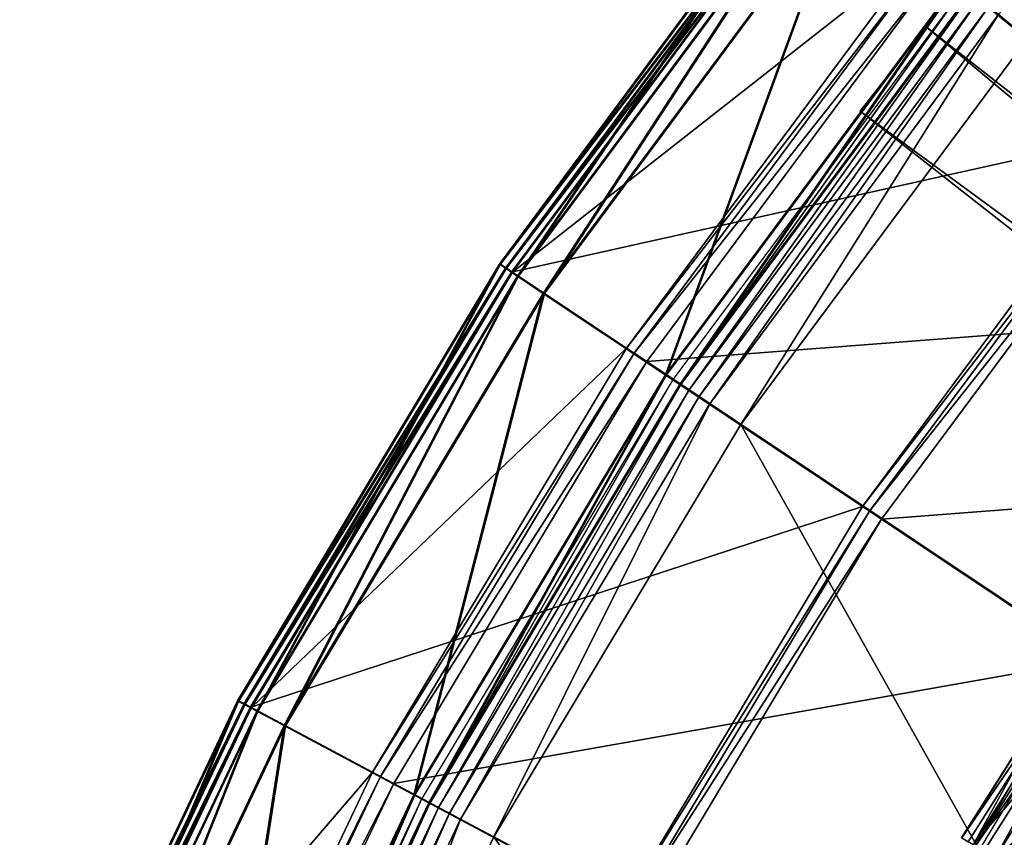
# Model space of a CAD drawing. Extents: x -3.87 to 3.87, y -3.87 to 3.87.
# Tile 63 of 115: x -3.58 to -2.84, y 1.72 to 2.33. Entities that reach past the tile are written whole.
import ezdxf

# ---------------------------------------------------------------- set-up
doc = ezdxf.new("R2010")
doc.units = 0
doc.layers.get('0').update_dxf_attribs({"linetype": 'CONTINUOUS'})

msp = doc.modelspace()

# ---------------------------------------------------------------- linework, layer by layer
for p in [(-2.902899, 2.328943, 4.643105), (-2.902899, 2.328943, 7.239485), (-2.952227, 2.26602, 4.643105), (-2.952227, 2.26602, 7.239485), (-3.221491, 2.151913, 9.182608), (-3.221491, 2.151913, 4.659176), (-3.221488, 2.151913, 9.182608), (-3.221488, 2.151913, 4.659176), (-3.220564, 2.151912, 4.531927), (-3.220564, 2.151912, 0.008497), (-3.220562, 2.151912, 4.531928), (-3.220562, 2.151912, 0.008498), (-3.217019, 2.148924, 9.189611), (-3.216091, 2.148923, 4.538932), (-3.212503, 2.145907, 9.191612), (-3.211575, 2.145906, 4.540933), (-3.208018, 2.14291, 4.646981), (-3.207091, 2.14291, -0.003697), (-3.188717, 2.130013, 4.641755), (-3.187789, 2.130013, -0.008925), (-3.126518, 2.089073, 4.540933), (-3.120923, 2.085334, 4.538932), (-3.111486, 2.079029, 4.219625), (-3.111486, 2.079029, 4.531927), (-3.111485, 2.079029, 4.219625), (-3.111485, 2.079029, 4.531927), (-3.097578, 2.069117, 4.641755), (-3.096651, 2.069116, -0.008925), (-3.091757, 2.065847, 4.537785), (-3.086947, 2.062013, 4.652464), (-3.086945, 2.062013, 4.652464), (-3.086944, 2.062012, 8.880758), (-3.086059, 2.062039, 4.562068), (-3.086019, 2.062012, 0.001785), (-3.086019, 2.062012, 0.008925), (-3.079951, 2.057958, 4.579808), (-3.072416, 2.052924, 4.590927), (-3.064479, 2.04762, 4.597562), (-3.041229, 2.032086, 4.599773), (-3.041228, 2.032086, 4.599772), (-2.950473, 1.970824, 9.191612), (-2.945194, 1.967297, 9.18961), (-2.936292, 1.961349, 9.182608), (-2.936291, 1.961347, 8.880756), (-2.93629, 1.961349, 9.182608), (-2.936289, 1.961347, 8.880756), (-3.416868, 1.825859, 9.182608), (-3.416868, 1.825859, 4.659176), (-3.416865, 1.825859, 9.182608), (-3.416865, 1.825859, 4.659176), (-3.415941, 1.825858, 4.531927), (-3.415941, 1.825858, 0.008497), (-3.415939, 1.825858, 4.531928), (-3.415939, 1.825858, 0.008498), (-3.412124, 1.823323, 9.189611), (-3.411197, 1.823322, 4.538932), (-3.407334, 1.820763, 9.191612), (-3.406407, 1.820762, 4.540933), (-3.402577, 1.81822, 4.646981), (-3.40165, 1.81822, -0.003697), (-3.382105, 1.807278, 4.641755), (-3.381177, 1.807277, -0.008925), (-3.31619, 1.77254, 4.540933), (-3.310254, 1.769367, 4.538932), (-3.300245, 1.764017, 4.219625), (-3.300245, 1.764017, 4.531927), (-3.300244, 1.764017, 4.219625), (-3.300244, 1.764017, 4.531927), (-3.285438, 1.755608, 4.641755), (-3.28451, 1.755607, -0.008925), (-3.27932, 1.752834, 4.537785), (-3.274161, 1.749581, 4.652464), (-3.274159, 1.74958, 4.652464), (-3.274158, 1.749579, 8.880758), (-3.273275, 1.749603, 4.562068), (-3.273233, 1.74958, 0.001785), (-3.273233, 1.74958, 0.008925), (-3.266797, 1.74614, 4.579808), (-3.258805, 1.741868, 4.590927), (-3.250386, 1.737368, 4.597562), (-3.225727, 1.724187, 4.599773), (-3.225725, 1.724187, 4.599772)]:
    msp.add_point(p)
for points in [[(-2.606124, 2.606126, 4.597562), (-2.848987, 2.338104, 4.597562), (-2.827373, 2.320366, 4.599773)], [(-2.50931, 2.508384, 9.191612), (-2.986668, 2.450335, 9.191612), (-2.743064, 2.250414, 9.191612)], [(-2.995024, 2.457193, 4.659176), (-3.208018, 2.14291, 4.646981), (-3.221491, 2.151913, 4.659176)], [(-2.990866, 2.45378, 9.189611), (-2.995024, 2.457192, 9.182608), (-3.221491, 2.151913, 9.182608)], [(-2.995021, 2.457192, 9.182608), (-2.995021, 2.457193, 4.659176), (-3.221488, 2.151913, 4.659176)], [(-2.995021, 2.457192, 9.182608), (-3.221488, 2.151913, 4.659176), (-3.221488, 2.151913, 9.182608)], [(-2.989938, 2.453779, 4.538932), (-2.994097, 2.457191, 4.531927), (-3.220564, 2.151912, 4.531927)], [(-2.994097, 2.457191, 0.008497), (-3.207091, 2.14291, -0.003697), (-3.220564, 2.151912, 0.008497)], [(-2.994095, 2.457191, 4.531928), (-2.994095, 2.457191, 0.008498), (-3.220562, 2.151912, 0.008498)], [(-2.994095, 2.457191, 4.531928), (-3.220562, 2.151912, 0.008498), (-3.220562, 2.151912, 4.531928)], [(-2.995024, 2.457193, 4.659176), (-2.982499, 2.446913, 4.646981), (-3.208018, 2.14291, 4.646981)], [(-2.994097, 2.457191, 0.008497), (-2.981571, 2.446912, -0.003697), (-3.207091, 2.14291, -0.003697)], [(-2.990866, 2.45378, 9.189611), (-3.221491, 2.151913, 9.182608), (-3.217019, 2.148924, 9.189611)], [(-2.989938, 2.453779, 4.538932), (-3.220564, 2.151912, 4.531927), (-3.216091, 2.148923, 4.538932)], [(-2.986668, 2.450335, 9.191612), (-2.990866, 2.45378, 9.189611), (-3.217019, 2.148924, 9.189611)], [(-2.986668, 2.450335, 9.191612), (-3.217019, 2.148924, 9.189611), (-3.212503, 2.145907, 9.191612)], [(-2.98574, 2.450334, 4.540933), (-2.989938, 2.453779, 4.538932), (-3.216091, 2.148923, 4.538932)], [(-2.98574, 2.450334, 4.540933), (-3.216091, 2.148923, 4.538932), (-3.211575, 2.145906, 4.540933)], [(-2.743064, 2.250414, 9.191612), (-2.986668, 2.450335, 9.191612), (-3.212503, 2.145907, 9.191612)], [(-2.906664, 2.385438, 4.540933), (-2.98574, 2.450334, 4.540933), (-3.211575, 2.145906, 4.540933)], [(-2.982499, 2.446913, 4.646981), (-3.188717, 2.130013, 4.641755), (-3.208018, 2.14291, 4.646981)], [(-2.981571, 2.446912, -0.003697), (-3.187789, 2.130013, -0.008925), (-3.207091, 2.14291, -0.003697)], [(-2.982499, 2.446913, 4.646981), (-2.964554, 2.432187, 4.641755), (-3.188717, 2.130013, 4.641755)], [(-2.981571, 2.446912, -0.003697), (-2.963627, 2.432186, -0.008925), (-3.187789, 2.130013, -0.008925)], [(-2.964554, 2.432187, 4.641755), (-3.097578, 2.069117, 4.641755), (-3.188717, 2.130013, 4.641755)], [(-2.963627, 2.432186, -0.008925), (-3.096651, 2.069116, -0.008925), (-3.187789, 2.130013, -0.008925)], [(-2.964554, 2.432187, 4.641755), (-2.879825, 2.36265, 4.641755), (-3.097578, 2.069117, 4.641755)], [(-2.963627, 2.432186, -0.008925), (-2.878897, 2.36265, -0.008925), (-3.096651, 2.069116, -0.008925)], [(-2.906664, 2.385438, 4.540933), (-3.211575, 2.145906, 4.540933), (-3.126518, 2.089073, 4.540933)], [(-2.901462, 2.381168, 4.538932), (-2.906664, 2.385438, 4.540933), (-3.126518, 2.089073, 4.540933)], [(-2.901462, 2.381168, 4.538932), (-3.126518, 2.089073, 4.540933), (-3.120923, 2.085334, 4.538932)], [(-2.892689, 2.373969, 4.531927), (-2.901462, 2.381168, 4.538932), (-3.120923, 2.085334, 4.538932)], [(-2.892689, 2.373969, 4.531927), (-3.120923, 2.085334, 4.538932), (-3.111486, 2.079029, 4.531927)], [(-2.582814, 2.11966, 4.219625), (-2.892689, 2.373969, 4.219625), (-3.111486, 2.079029, 4.219625)], [(-2.892687, 2.373969, 4.219625), (-2.892687, 2.373969, 4.531927), (-3.111485, 2.079029, 4.531927)], [(-2.892687, 2.373969, 4.219625), (-3.111485, 2.079029, 4.531927), (-3.111485, 2.079029, 4.219625)], [(-2.362641, 2.362642, 4.219625), (-2.892689, 2.373969, 4.219625), (-2.582814, 2.11966, 4.219625)], [(-2.879825, 2.36265, 4.641755), (-3.086947, 2.062013, 4.652464), (-3.097578, 2.069117, 4.641755)], [(-2.878897, 2.36265, -0.008925), (-3.086019, 2.062012, 0.001785), (-3.096651, 2.069116, -0.008925)], [(-2.874347, 2.358917, 4.537785), (-3.091757, 2.065847, 4.537785), (-3.086059, 2.062039, 4.562068)], [(-2.879825, 2.36265, 4.641755), (-2.869941, 2.354539, 4.652464), (-3.086947, 2.062013, 4.652464)], [(-2.874347, 2.358917, 4.537785), (-3.086059, 2.062039, 4.562068), (-2.86905, 2.354569, 4.562068)], [(-2.878897, 2.36265, -0.008925), (-2.869013, 2.354538, 0.001785), (-3.086019, 2.062012, 0.001785)], [(-2.869939, 2.354539, 4.652464), (-3.086944, 2.062012, 8.880758), (-3.086945, 2.062013, 4.652464)], [(-2.869939, 2.354539, 4.652464), (-2.869938, 2.354538, 8.880758), (-3.086944, 2.062012, 8.880758)], [(-2.86905, 2.354569, 4.562068), (-3.086059, 2.062039, 4.562068), (-3.079951, 2.057958, 4.579808)], [(-2.869013, 2.354538, 0.001785), (-2.869013, 2.354538, 0.008925), (-3.086019, 2.062012, 0.008925)], [(-2.869013, 2.354538, 0.001785), (-3.086019, 2.062012, 0.008925), (-3.086019, 2.062012, 0.001785)], [(-2.86905, 2.354569, 4.562068), (-3.079951, 2.057958, 4.579808), (-2.863371, 2.349909, 4.579808)], [(-2.863371, 2.349909, 4.579808), (-3.079951, 2.057958, 4.579808), (-3.072416, 2.052924, 4.590927)], [(-2.863371, 2.349909, 4.579808), (-3.072416, 2.052924, 4.590927), (-2.856366, 2.344161, 4.590927)], [(-2.856366, 2.344161, 4.590927), (-3.072416, 2.052924, 4.590927), (-3.064479, 2.04762, 4.597562)], [(-2.856366, 2.344161, 4.590927), (-3.064479, 2.04762, 4.597562), (-2.848987, 2.338104, 4.597562)], [(-2.848987, 2.338104, 4.597562), (-3.064479, 2.04762, 4.597562), (-3.041229, 2.032086, 4.599773)], [(-2.848987, 2.338104, 4.597562), (-3.041229, 2.032086, 4.599773), (-2.827373, 2.320366, 4.599773)], [(-2.952227, 2.26602, 7.239485), (-2.902899, 2.328943, 7.239485), (-2.902899, 2.328943, 4.643105)], [(-2.952227, 2.26602, 7.239485), (-2.902899, 2.328943, 4.643105), (-2.952227, 2.26602, 4.643105)], [(-0.898241, 0.757363, 4.643105), (-2.952227, 2.26602, 4.643105), (-2.902899, 2.328943, 4.643105)], [(-2.902899, 2.328943, 7.239485), (-2.952227, 2.26602, 7.239485), (-0.94757, 0.69444, 7.239485)], [(-2.902899, 2.328943, 7.239485), (-0.898241, 0.757363, 7.239485), (-0.898241, 0.757363, 4.643105)], [(-2.902899, 2.328943, 7.239485), (-0.898241, 0.757363, 4.643105), (-2.902899, 2.328943, 4.643105)], [(-2.902899, 2.328943, 7.239485), (-0.94757, 0.69444, 7.239485), (-0.898241, 0.757363, 7.239485)], [(-2.827371, 2.320366, 4.599772), (-3.041228, 2.032086, 4.599772), (-2.561038, 1.711233, 4.599772)], [(-0.94757, 0.69444, 7.239485), (-2.952227, 2.26602, 7.239485), (-2.952227, 2.26602, 4.643105)], [(-0.94757, 0.69444, 7.239485), (-2.952227, 2.26602, 4.643105), (-0.94757, 0.69444, 4.643105)], [(-0.898241, 0.757363, 4.643105), (-0.94757, 0.69444, 4.643105), (-2.952227, 2.26602, 4.643105)], [(-2.743064, 2.250414, 9.191612), (-3.212503, 2.145907, 9.191612), (-2.950473, 1.970824, 9.191612)], [(-2.738156, 2.246386, 9.18961), (-2.743064, 2.250414, 9.191612), (-2.950473, 1.970824, 9.191612)], [(-2.738156, 2.246386, 9.18961), (-2.950473, 1.970824, 9.191612), (-2.945194, 1.967297, 9.18961)], [(-2.729879, 2.239594, 9.182608), (-2.738156, 2.246386, 9.18961), (-2.945194, 1.967297, 9.18961)], [(-2.729879, 2.239594, 9.182608), (-2.945194, 1.967297, 9.18961), (-2.936292, 1.961349, 9.182608)], [(-2.437544, 1.99968, 8.880756), (-2.729879, 2.239593, 8.880756), (-2.936291, 1.961347, 8.880756)], [(-2.729877, 2.239593, 8.880756), (-2.729878, 2.239594, 9.182608), (-2.93629, 1.961349, 9.182608)], [(-2.729877, 2.239593, 8.880756), (-2.93629, 1.961349, 9.182608), (-2.936289, 1.961347, 8.880756)], [(-3.217019, 2.148924, 9.189611), (-3.221491, 2.151913, 9.182608), (-3.416868, 1.825859, 9.182608)], [(-3.221491, 2.151913, 4.659176), (-3.402577, 1.81822, 4.646981), (-3.416868, 1.825859, 4.659176)], [(-3.217019, 2.148924, 9.189611), (-3.416868, 1.825859, 9.182608), (-3.412124, 1.823323, 9.189611)], [(-3.221488, 2.151913, 9.182608), (-3.221488, 2.151913, 4.659176), (-3.416865, 1.825859, 4.659176)], [(-3.221488, 2.151913, 9.182608), (-3.416865, 1.825859, 4.659176), (-3.416865, 1.825859, 9.182608)], [(-3.216091, 2.148923, 4.538932), (-3.220564, 2.151912, 4.531927), (-3.415941, 1.825858, 4.531927)], [(-3.220564, 2.151912, 0.008497), (-3.40165, 1.81822, -0.003697), (-3.415941, 1.825858, 0.008497)], [(-3.216091, 2.148923, 4.538932), (-3.415941, 1.825858, 4.531927), (-3.411197, 1.823322, 4.538932)], [(-3.220562, 2.151912, 4.531928), (-3.220562, 2.151912, 0.008498), (-3.415939, 1.825858, 0.008498)], [(-3.220562, 2.151912, 4.531928), (-3.415939, 1.825858, 0.008498), (-3.415939, 1.825858, 4.531928)], [(-3.212503, 2.145907, 9.191612), (-3.217019, 2.148924, 9.189611), (-3.412124, 1.823323, 9.189611)], [(-3.212503, 2.145907, 9.191612), (-3.412124, 1.823323, 9.189611), (-3.407334, 1.820763, 9.191612)], [(-3.211575, 2.145906, 4.540933), (-3.216091, 2.148923, 4.538932), (-3.411197, 1.823322, 4.538932)], [(-3.211575, 2.145906, 4.540933), (-3.411197, 1.823322, 4.538932), (-3.406407, 1.820762, 4.540933)], [(-2.950473, 1.970824, 9.191612), (-3.212503, 2.145907, 9.191612), (-3.407334, 1.820763, 9.191612)], [(-3.126518, 2.089073, 4.540933), (-3.211575, 2.145906, 4.540933), (-3.406407, 1.820762, 4.540933)], [(-3.221491, 2.151913, 4.659176), (-3.208018, 2.14291, 4.646981), (-3.402577, 1.81822, 4.646981)], [(-3.220564, 2.151912, 0.008497), (-3.207091, 2.14291, -0.003697), (-3.40165, 1.81822, -0.003697)], [(-3.208018, 2.14291, 4.646981), (-3.382105, 1.807278, 4.641755), (-3.402577, 1.81822, 4.646981)], [(-3.207091, 2.14291, -0.003697), (-3.381177, 1.807277, -0.008925), (-3.40165, 1.81822, -0.003697)], [(-3.208018, 2.14291, 4.646981), (-3.188717, 2.130013, 4.641755), (-3.382105, 1.807278, 4.641755)], [(-3.207091, 2.14291, -0.003697), (-3.187789, 2.130013, -0.008925), (-3.381177, 1.807277, -0.008925)], [(-3.188717, 2.130013, 4.641755), (-3.285438, 1.755608, 4.641755), (-3.382105, 1.807278, 4.641755)], [(-3.187789, 2.130013, -0.008925), (-3.28451, 1.755607, -0.008925), (-3.381177, 1.807277, -0.008925)], [(-3.188717, 2.130013, 4.641755), (-3.097578, 2.069117, 4.641755), (-3.285438, 1.755608, 4.641755)], [(-3.187789, 2.130013, -0.008925), (-3.096651, 2.069116, -0.008925), (-3.28451, 1.755607, -0.008925)], [(-2.582814, 2.11966, 4.219625), (-3.111486, 2.079029, 4.219625), (-2.778172, 1.856315, 4.219625)], [(-3.126518, 2.089073, 4.540933), (-3.406407, 1.820762, 4.540933), (-3.31619, 1.77254, 4.540933)], [(-3.120923, 2.085334, 4.538932), (-3.126518, 2.089073, 4.540933), (-3.31619, 1.77254, 4.540933)], [(-3.120923, 2.085334, 4.538932), (-3.31619, 1.77254, 4.540933), (-3.310254, 1.769367, 4.538932)], [(-3.111486, 2.079029, 4.531927), (-3.120923, 2.085334, 4.538932), (-3.310254, 1.769367, 4.538932)], [(-3.111486, 2.079029, 4.531927), (-3.310254, 1.769367, 4.538932), (-3.300245, 1.764017, 4.531927)], [(-2.778172, 1.856315, 4.219625), (-3.111486, 2.079029, 4.219625), (-3.300245, 1.764017, 4.219625)], [(-3.111485, 2.079029, 4.219625), (-3.111485, 2.079029, 4.531927), (-3.300244, 1.764017, 4.531927)], [(-3.111485, 2.079029, 4.219625), (-3.300244, 1.764017, 4.531927), (-3.300244, 1.764017, 4.219625)], [(-3.097578, 2.069117, 4.641755), (-3.274161, 1.749581, 4.652464), (-3.285438, 1.755608, 4.641755)], [(-3.096651, 2.069116, -0.008925), (-3.273233, 1.74958, 0.001785), (-3.28451, 1.755607, -0.008925)], [(-3.091757, 2.065847, 4.537785), (-3.27932, 1.752834, 4.537785), (-3.273275, 1.749603, 4.562068)], [(-3.097578, 2.069117, 4.641755), (-3.086947, 2.062013, 4.652464), (-3.274161, 1.749581, 4.652464)], [(-3.091757, 2.065847, 4.537785), (-3.273275, 1.749603, 4.562068), (-3.086059, 2.062039, 4.562068)], [(-3.096651, 2.069116, -0.008925), (-3.086019, 2.062012, 0.001785), (-3.273233, 1.74958, 0.001785)], [(-3.086945, 2.062013, 4.652464), (-3.274158, 1.749579, 8.880758), (-3.274159, 1.74958, 4.652464)], [(-3.086945, 2.062013, 4.652464), (-3.086944, 2.062012, 8.880758), (-3.274158, 1.749579, 8.880758)], [(-3.086059, 2.062039, 4.562068), (-3.273275, 1.749603, 4.562068), (-3.266797, 1.74614, 4.579808)], [(-3.086019, 2.062012, 0.001785), (-3.086019, 2.062012, 0.008925), (-3.273233, 1.74958, 0.008925)], [(-3.086019, 2.062012, 0.001785), (-3.273233, 1.74958, 0.008925), (-3.273233, 1.74958, 0.001785)], [(-3.086059, 2.062039, 4.562068), (-3.266797, 1.74614, 4.579808), (-3.079951, 2.057958, 4.579808)], [(-3.079951, 2.057958, 4.579808), (-3.266797, 1.74614, 4.579808), (-3.258805, 1.741868, 4.590927)], [(-3.079951, 2.057958, 4.579808), (-3.258805, 1.741868, 4.590927), (-3.072416, 2.052924, 4.590927)], [(-3.072416, 2.052924, 4.590927), (-3.258805, 1.741868, 4.590927), (-3.250386, 1.737368, 4.597562)], [(-3.072416, 2.052924, 4.590927), (-3.250386, 1.737368, 4.597562), (-3.064479, 2.04762, 4.597562)], [(-3.064479, 2.04762, 4.597562), (-3.250386, 1.737368, 4.597562), (-3.225727, 1.724187, 4.599773)], [(-3.064479, 2.04762, 4.597562), (-3.225727, 1.724187, 4.599773), (-3.041229, 2.032086, 4.599773)], [(-3.041228, 2.032086, 4.599772), (-3.225725, 1.724187, 4.599772), (-2.716404, 1.45195, 4.599772)], [(-3.041228, 2.032086, 4.599772), (-2.716404, 1.45195, 4.599772), (-2.561038, 1.711233, 4.599772)], [(-2.437544, 1.99968, 8.880756), (-2.936291, 1.961347, 8.880756), (-2.621845, 1.751241, 8.880756)], [(-2.950473, 1.970824, 9.191612), (-3.407334, 1.820763, 9.191612), (-3.129409, 1.672209, 9.191612)], [(-2.945194, 1.967297, 9.18961), (-2.950473, 1.970824, 9.191612), (-3.129409, 1.672209, 9.191612)], [(-2.945194, 1.967297, 9.18961), (-3.129409, 1.672209, 9.191612), (-3.123809, 1.669216, 9.18961)], [(-2.936292, 1.961349, 9.182608), (-2.945194, 1.967297, 9.18961), (-3.123809, 1.669216, 9.18961)], [(-2.936292, 1.961349, 9.182608), (-3.123809, 1.669216, 9.18961), (-3.114367, 1.664168, 9.182608)], [(-2.936289, 1.961347, 8.880756), (-2.93629, 1.961349, 9.182608), (-3.114365, 1.664168, 9.182608)], [(-2.936289, 1.961347, 8.880756), (-3.114365, 1.664168, 9.182608), (-3.114364, 1.664168, 8.880756)], [(-2.621845, 1.751241, 8.880756), (-2.936291, 1.961347, 8.880756), (-3.114365, 1.664168, 8.880756)], [(-2.876482, 1.723543, 9.121477), (-2.788647, 1.862695, 9.064547), (-2.876676, 1.723659, 9.064547)], [(-2.867811, 1.718346, 9.040556), (-2.876676, 1.723659, 9.064547), (-2.788647, 1.862695, 9.064547)], [(-2.876482, 1.723543, 9.121477), (-2.788459, 1.86257, 9.121477), (-2.788647, 1.862695, 9.064547)], [(-2.876482, 1.723543, 9.121477), (-2.783704, 1.859393, 9.179029), (-2.788459, 1.86257, 9.121477)], [(-2.876482, 1.723543, 9.121477), (-2.871578, 1.720603, 9.179029), (-2.783704, 1.859393, 9.179029)], [(-2.866311, 1.717447, 9.204885), (-2.783704, 1.859393, 9.179029), (-2.871578, 1.720603, 9.179029)], [(-2.867811, 1.718346, 9.040556), (-2.788647, 1.862695, 9.064547), (-2.780053, 1.856953, 9.040556)], [(-2.866311, 1.717447, 9.204885), (-2.778599, 1.855981, 9.204885), (-2.783704, 1.859393, 9.179029)], [(-2.778172, 1.856315, 4.219625), (-3.300245, 1.764017, 4.219625), (-2.946711, 1.57505, 4.219625)], [(-2.867811, 1.718346, 9.040556), (-2.780053, 1.856953, 9.040556), (-2.759729, 1.843373, 9.033573)], [(-2.866311, 1.717447, 9.204885), (-2.772374, 1.851823, 9.212923), (-2.778599, 1.855981, 9.204885)], [(-2.866311, 1.717447, 9.204885), (-2.85989, 1.713598, 9.212923), (-2.772374, 1.851823, 9.212923)], [(-2.85152, 1.708581, 9.217014), (-2.772374, 1.851823, 9.212923), (-2.85989, 1.713598, 9.212923)], [(-2.85152, 1.708581, 9.217014), (-2.764261, 1.846401, 9.217014), (-2.772374, 1.851823, 9.212923)], [(-2.85152, 1.708581, 9.217014), (-2.722725, 1.818648, 9.229347), (-2.764261, 1.846401, 9.217014)], [(-2.867811, 1.718346, 9.040556), (-2.759729, 1.843373, 9.033573), (-2.846845, 1.705779, 9.033573)], [(-2.810735, 1.684136, 9.027666), (-2.846845, 1.705779, 9.033573), (-2.759729, 1.843373, 9.033573)], [(-3.412124, 1.823323, 9.189611), (-3.416868, 1.825859, 9.182608), (-3.579426, 1.482263, 9.182608)], [(-3.416868, 1.825859, 4.659176), (-3.564455, 1.476063, 4.646981), (-3.579426, 1.482264, 4.659176)], [(-3.412124, 1.823323, 9.189611), (-3.579426, 1.482263, 9.182608), (-3.574456, 1.480205, 9.189611)], [(-3.416865, 1.825859, 9.182608), (-3.416865, 1.825859, 4.659176), (-3.579423, 1.482264, 4.659176)], [(-3.416865, 1.825859, 9.182608), (-3.579423, 1.482264, 4.659176), (-3.579423, 1.482263, 9.182608)], [(-3.411197, 1.823322, 4.538932), (-3.415941, 1.825858, 4.531927), (-3.578499, 1.482263, 4.531927)], [(-3.415941, 1.825858, 0.008497), (-3.563528, 1.476062, -0.003697), (-3.578499, 1.482263, 0.008497)], [(-3.411197, 1.823322, 4.538932), (-3.578499, 1.482263, 4.531927), (-3.573529, 1.480204, 4.538932)], [(-3.415939, 1.825858, 4.531928), (-3.415939, 1.825858, 0.008498), (-3.578497, 1.482263, 0.008498)], [(-3.415939, 1.825858, 4.531928), (-3.578497, 1.482263, 0.008498), (-3.578497, 1.482263, 4.531928)], [(-3.407334, 1.820763, 9.191612), (-3.412124, 1.823323, 9.189611), (-3.574456, 1.480205, 9.189611)], [(-3.406407, 1.820762, 4.540933), (-3.411197, 1.823322, 4.538932), (-3.573529, 1.480204, 4.538932)], [(-3.416868, 1.825859, 4.659176), (-3.402577, 1.81822, 4.646981), (-3.564455, 1.476063, 4.646981)], [(-3.415941, 1.825858, 0.008497), (-3.40165, 1.81822, -0.003697), (-3.563528, 1.476062, -0.003697)], [(-3.407334, 1.820763, 9.191612), (-3.574456, 1.480205, 9.189611), (-3.569438, 1.478126, 9.191612)], [(-3.406407, 1.820762, 4.540933), (-3.573529, 1.480204, 4.538932), (-3.568511, 1.478126, 4.540933)], [(-3.129409, 1.672209, 9.191612), (-3.407334, 1.820763, 9.191612), (-3.569438, 1.478126, 9.191612)], [(-3.31619, 1.77254, 4.540933), (-3.406407, 1.820762, 4.540933), (-3.568511, 1.478126, 4.540933)], [(-3.402577, 1.81822, 4.646981), (-3.543009, 1.467179, 4.641755), (-3.564455, 1.476063, 4.646981)], [(-3.40165, 1.81822, -0.003697), (-3.542081, 1.467178, -0.008925), (-3.563528, 1.476062, -0.003697)], [(-3.402577, 1.81822, 4.646981), (-3.382105, 1.807278, 4.641755), (-3.543009, 1.467179, 4.641755)], [(-3.40165, 1.81822, -0.003697), (-3.381177, 1.807277, -0.008925), (-3.542081, 1.467178, -0.008925)], [(-2.85152, 1.708581, 9.217014), (-2.808673, 1.682899, 9.229347), (-2.722725, 1.818648, 9.229347)], [(-3.382105, 1.807278, 4.641755), (-3.441741, 1.425233, 4.641755), (-3.543009, 1.467179, 4.641755)], [(-3.381177, 1.807277, -0.008925), (-3.440813, 1.425232, -0.008925), (-3.542081, 1.467178, -0.008925)], [(-3.382105, 1.807278, 4.641755), (-3.285438, 1.755608, 4.641755), (-3.441741, 1.425233, 4.641755)], [(-3.381177, 1.807277, -0.008925), (-3.28451, 1.755607, -0.008925), (-3.440813, 1.425232, -0.008925)], [(-3.31619, 1.77254, 4.540933), (-3.568511, 1.478126, 4.540933), (-3.474, 1.438978, 4.540933)], [(-3.310254, 1.769367, 4.538932), (-3.31619, 1.77254, 4.540933), (-3.474, 1.438978, 4.540933)], [(-3.310254, 1.769367, 4.538932), (-3.474, 1.438978, 4.540933), (-3.467782, 1.436403, 4.538932)], [(-3.300245, 1.764017, 4.531927), (-3.310254, 1.769367, 4.538932), (-3.467782, 1.436403, 4.538932)], [(-3.300245, 1.764017, 4.531927), (-3.467782, 1.436403, 4.538932), (-3.457297, 1.43206, 4.531927)], [(-2.946711, 1.57505, 4.219625), (-3.300245, 1.764017, 4.219625), (-3.457297, 1.43206, 4.219625)], [(-3.300244, 1.764017, 4.219625), (-3.300244, 1.764017, 4.531927), (-3.457296, 1.43206, 4.531927)], [(-3.300244, 1.764017, 4.219625), (-3.457296, 1.43206, 4.531927), (-3.457296, 1.43206, 4.219625)], [(-3.285438, 1.755608, 4.641755), (-3.429928, 1.42034, 4.652464), (-3.441741, 1.425233, 4.641755)], [(-3.28451, 1.755607, -0.008925), (-3.429001, 1.420339, 0.001785), (-3.440813, 1.425232, -0.008925)], [(-3.27932, 1.752834, 4.537785), (-3.435377, 1.42298, 4.537785), (-3.429044, 1.420357, 4.562068)], [(-3.285438, 1.755608, 4.641755), (-3.274161, 1.749581, 4.652464), (-3.429928, 1.42034, 4.652464)], [(-3.274159, 1.74958, 4.652464), (-3.429925, 1.420339, 8.880758), (-3.429927, 1.42034, 4.652464)], [(-3.274159, 1.74958, 4.652464), (-3.274158, 1.749579, 8.880758), (-3.429925, 1.420339, 8.880758)], [(-3.27932, 1.752834, 4.537785), (-3.429044, 1.420357, 4.562068), (-3.273275, 1.749603, 4.562068)], [(-3.273275, 1.749603, 4.562068), (-3.429044, 1.420357, 4.562068), (-3.422258, 1.417546, 4.579808)], [(-3.28451, 1.755607, -0.008925), (-3.273233, 1.74958, 0.001785), (-3.429001, 1.420339, 0.001785)], [(-3.273233, 1.74958, 0.001785), (-3.273233, 1.74958, 0.008925), (-3.429001, 1.420339, 0.008925)], [(-3.273233, 1.74958, 0.001785), (-3.429001, 1.420339, 0.008925), (-3.429001, 1.420339, 0.001785)], [(-3.273275, 1.749603, 4.562068), (-3.422258, 1.417546, 4.579808), (-3.266797, 1.74614, 4.579808)], [(-2.621845, 1.751241, 8.880756), (-3.114365, 1.664168, 8.880756), (-2.780843, 1.485897, 8.880756)], [(-3.266797, 1.74614, 4.579808), (-3.422258, 1.417546, 4.579808), (-3.413886, 1.414079, 4.590927)], [(-3.266797, 1.74614, 4.579808), (-3.413886, 1.414079, 4.590927), (-3.258805, 1.741868, 4.590927)], [(-3.258805, 1.741868, 4.590927), (-3.413886, 1.414079, 4.590927), (-3.405066, 1.410425, 4.597562)], [(-3.258805, 1.741868, 4.590927), (-3.405066, 1.410425, 4.597562), (-3.250386, 1.737368, 4.597562)], [(-3.250386, 1.737368, 4.597562), (-3.405066, 1.410425, 4.597562), (-3.379233, 1.399725, 4.599773)], [(-3.250386, 1.737368, 4.597562), (-3.379233, 1.399725, 4.599773), (-3.225727, 1.724187, 4.599773)], [(-3.225725, 1.724187, 4.599772), (-3.379231, 1.399725, 4.599772), (-2.845673, 1.178718, 4.599772)], [(-3.225725, 1.724187, 4.599772), (-2.845673, 1.178718, 4.599772), (-2.716404, 1.45195, 4.599772)]]:
    msp.add_3dface(points)

doc.saveas('drawing.dxf')
